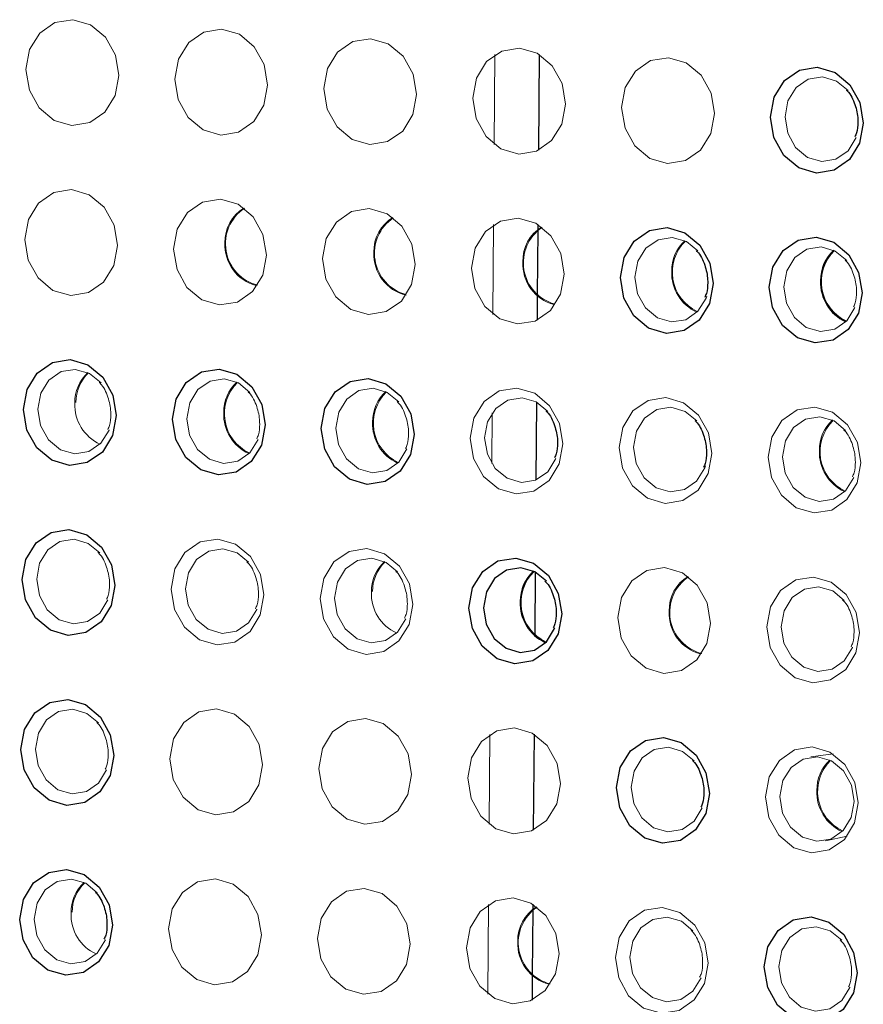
# Model space of a CAD drawing. Header units: millimetres. Extents: x -1472 to 1442, y -78 to 2620.
# Tile 29 of 102: x -914 to -895, y 1051 to 1074. Entities that reach past the tile are written whole.
import ezdxf

# ---------------------------------------------------------------- set-up
doc = ezdxf.new("R2010")
doc.units = ezdxf.units.MM

msp = doc.modelspace()

# ---------------------------------------------------------------- linework, layer by layer
at = {"color": 144, "linetype": 'Continuous', "lineweight": 18}
for p, q in [((-903.301, 1073.472), (-903.317, 1071.368)), ((-903.331, 1069.492), (-903.346, 1067.388)), ((-903.363, 1065.083), (-903.372, 1063.895)), ((-903.419, 1057.553), (-903.434, 1055.449)), ((-895.384, 1057.096), (-895.902, 1057.026)), ((-895.566, 1055.064), (-895.055, 1055.17)), ((-903.448, 1053.573), (-903.464, 1051.47))]:
    msp.add_line(p, q, dxfattribs=at)
at = {"color": 7, "linetype": 'Continuous', "lineweight": 25}
for p, q in [((-902.267, 1073.477), (-902.284, 1071.231)), ((-902.297, 1069.497), (-902.298, 1069.374)), ((-902.298, 1069.354), (-902.309, 1067.855)), ((-902.309, 1067.824), (-902.313, 1067.251)), ((-902.328, 1065.335), (-902.341, 1063.511)), ((-902.357, 1061.355), (-902.368, 1059.896)), ((-902.385, 1057.558), (-902.402, 1055.312)), ((-902.414, 1053.579), (-902.415, 1053.456)), ((-902.415, 1053.435), (-902.426, 1051.936)), ((-902.427, 1051.905), (-902.431, 1051.332))]:
    msp.add_line(p, q, dxfattribs=at)
at = {"color": 144, "linetype": 'Continuous', "lineweight": 18, "flags": 128}
for points in [[(-912.107, 1072.981), (-912.193, 1072.512), (-912.432, 1072.125), (-912.786, 1071.879), (-913.202, 1071.811), (-913.617, 1071.932), (-913.967, 1072.223), (-914.199, 1072.64), (-914.278, 1073.12), (-914.192, 1073.589), (-913.954, 1073.976), (-913.6, 1074.222), (-913.184, 1074.29), (-912.769, 1074.169), (-912.419, 1073.878), (-912.186, 1073.461), (-912.107, 1072.981)], [(-908.621, 1072.759), (-908.707, 1072.29), (-908.946, 1071.903), (-909.3, 1071.656), (-909.716, 1071.589), (-910.131, 1071.709), (-910.481, 1072.001), (-910.713, 1072.418), (-910.792, 1072.897), (-910.706, 1073.366), (-910.468, 1073.753), (-910.114, 1074), (-909.698, 1074.067), (-909.283, 1073.947), (-908.933, 1073.655), (-908.7, 1073.238), (-908.621, 1072.759)], [(-905.135, 1072.536), (-905.221, 1072.067), (-905.46, 1071.68), (-905.814, 1071.434), (-906.23, 1071.366), (-906.645, 1071.487), (-906.995, 1071.778), (-907.227, 1072.195), (-907.306, 1072.675), (-907.22, 1073.144), (-906.982, 1073.531), (-906.628, 1073.777), (-906.212, 1073.845), (-905.797, 1073.724), (-905.447, 1073.433), (-905.214, 1073.016), (-905.135, 1072.536)], [(-901.649, 1072.314), (-901.735, 1071.845), (-901.974, 1071.458), (-902.328, 1071.212), (-902.744, 1071.144), (-903.159, 1071.265), (-903.509, 1071.556), (-903.741, 1071.973), (-903.82, 1072.452), (-903.734, 1072.921), (-903.496, 1073.309), (-903.142, 1073.555), (-902.726, 1073.623), (-902.311, 1073.502), (-901.961, 1073.211), (-901.728, 1072.794), (-901.649, 1072.314)], [(-898.163, 1072.092), (-898.249, 1071.623), (-898.488, 1071.236), (-898.842, 1070.989), (-899.258, 1070.922), (-899.673, 1071.042), (-900.023, 1071.333), (-900.255, 1071.751), (-900.334, 1072.23), (-900.248, 1072.699), (-900.01, 1073.086), (-899.656, 1073.332), (-899.24, 1073.4), (-898.825, 1073.279), (-898.475, 1072.988), (-898.242, 1072.571), (-898.163, 1072.092)], [(-895.033, 1072.632), (-895.304, 1072.853), (-895.635, 1072.95), (-895.968, 1072.896), (-896.251, 1072.699), (-896.441, 1072.389), (-896.51, 1072.014), (-896.447, 1071.631), (-896.261, 1071.298), (-895.981, 1071.065), (-895.65, 1070.968), (-895.317, 1071.023), (-895.034, 1071.219), (-894.844, 1071.529), (-894.842, 1071.533)], [(-912.137, 1069.001), (-912.223, 1068.532), (-912.461, 1068.145), (-912.815, 1067.899), (-913.231, 1067.831), (-913.646, 1067.952), (-913.996, 1068.243), (-914.229, 1068.66), (-914.308, 1069.14), (-914.222, 1069.609), (-913.983, 1069.996), (-913.629, 1070.242), (-913.213, 1070.31), (-912.798, 1070.189), (-912.448, 1069.898), (-912.216, 1069.481), (-912.137, 1069.001)], [(-908.651, 1068.779), (-908.737, 1068.31), (-908.975, 1067.923), (-909.329, 1067.677), (-909.745, 1067.609), (-910.16, 1067.73), (-910.51, 1068.021), (-910.743, 1068.438), (-910.822, 1068.918), (-910.736, 1069.387), (-910.497, 1069.774), (-910.143, 1070.02), (-909.727, 1070.088), (-909.312, 1069.967), (-908.962, 1069.676), (-908.73, 1069.259), (-908.651, 1068.779)], [(-905.165, 1068.557), (-905.251, 1068.088), (-905.489, 1067.701), (-905.843, 1067.454), (-906.259, 1067.387), (-906.674, 1067.507), (-907.024, 1067.799), (-907.257, 1068.216), (-907.336, 1068.695), (-907.25, 1069.164), (-907.011, 1069.551), (-906.657, 1069.797), (-906.241, 1069.865), (-905.826, 1069.744), (-905.476, 1069.453), (-905.244, 1069.036), (-905.165, 1068.557)], [(-901.679, 1068.334), (-901.765, 1067.865), (-902.003, 1067.478), (-902.357, 1067.232), (-902.773, 1067.164), (-903.188, 1067.285), (-903.538, 1067.576), (-903.771, 1067.993), (-903.85, 1068.473), (-903.764, 1068.942), (-903.525, 1069.329), (-903.171, 1069.575), (-902.755, 1069.643), (-902.34, 1069.522), (-901.99, 1069.231), (-901.758, 1068.814), (-901.679, 1068.334)], [(-898.549, 1068.875), (-898.819, 1069.096), (-899.151, 1069.192), (-899.483, 1069.138), (-899.766, 1068.941), (-899.957, 1068.632), (-900.026, 1068.257), (-899.962, 1067.874), (-899.777, 1067.54), (-899.497, 1067.308), (-899.165, 1067.211), (-898.833, 1067.265), (-898.549, 1067.462), (-898.359, 1067.772), (-898.342, 1067.819)], [(-895.063, 1068.652), (-895.333, 1068.873), (-895.665, 1068.97), (-895.997, 1068.916), (-896.28, 1068.719), (-896.471, 1068.41), (-896.54, 1068.035), (-896.476, 1067.651), (-896.291, 1067.318), (-896.011, 1067.085), (-895.679, 1066.989), (-895.347, 1067.043), (-895.063, 1067.24), (-894.873, 1067.549), (-894.872, 1067.553)], [(-912.522, 1065.785), (-912.792, 1066.006), (-913.124, 1066.102), (-913.456, 1066.048), (-913.74, 1065.851), (-913.93, 1065.542), (-913.999, 1065.167), (-913.936, 1064.784), (-913.75, 1064.45), (-913.47, 1064.218), (-913.138, 1064.121), (-912.806, 1064.175), (-912.523, 1064.372), (-912.332, 1064.681), (-912.331, 1064.685)], [(-909.036, 1065.562), (-909.306, 1065.783), (-909.638, 1065.88), (-909.97, 1065.826), (-910.254, 1065.629), (-910.444, 1065.319), (-910.513, 1064.945), (-910.45, 1064.561), (-910.264, 1064.228), (-909.984, 1063.995), (-909.652, 1063.899), (-909.32, 1063.953), (-909.037, 1064.15), (-908.846, 1064.459), (-908.845, 1064.463)], [(-905.55, 1065.34), (-905.82, 1065.561), (-906.152, 1065.658), (-906.484, 1065.603), (-906.768, 1065.406), (-906.958, 1065.097), (-907.027, 1064.722), (-906.964, 1064.339), (-906.778, 1064.005), (-906.498, 1063.773), (-906.166, 1063.676), (-905.834, 1063.73), (-905.551, 1063.927), (-905.36, 1064.237), (-905.359, 1064.24)], [(-901.708, 1064.355), (-901.794, 1063.886), (-902.032, 1063.499), (-902.387, 1063.252), (-902.803, 1063.185), (-903.218, 1063.305), (-903.568, 1063.596), (-903.8, 1064.014), (-903.879, 1064.493), (-903.793, 1064.962), (-903.555, 1065.349), (-903.201, 1065.595), (-902.784, 1065.663), (-902.37, 1065.542), (-902.02, 1065.251), (-901.787, 1064.834), (-901.708, 1064.355)], [(-898.222, 1064.132), (-898.308, 1063.663), (-898.546, 1063.276), (-898.901, 1063.03), (-899.317, 1062.962), (-899.732, 1063.083), (-900.082, 1063.374), (-900.314, 1063.791), (-900.393, 1064.271), (-900.307, 1064.74), (-900.069, 1065.127), (-899.715, 1065.373), (-899.299, 1065.441), (-898.884, 1065.32), (-898.534, 1065.029), (-898.301, 1064.612), (-898.222, 1064.132)], [(-902.064, 1065.118), (-902.334, 1065.339), (-902.666, 1065.435), (-902.999, 1065.381), (-903.282, 1065.184), (-903.472, 1064.875), (-903.541, 1064.5), (-903.478, 1064.117), (-903.292, 1063.783), (-903.012, 1063.55), (-902.681, 1063.454), (-902.348, 1063.508), (-902.065, 1063.705), (-901.874, 1064.014), (-901.873, 1064.018)], [(-898.578, 1064.895), (-898.848, 1065.116), (-899.18, 1065.213), (-899.513, 1065.159), (-899.796, 1064.962), (-899.986, 1064.652), (-900.055, 1064.277), (-899.992, 1063.894), (-899.806, 1063.561), (-899.526, 1063.328), (-899.195, 1063.231), (-898.862, 1063.286), (-898.579, 1063.482), (-898.388, 1063.792), (-898.372, 1063.84)], [(-894.736, 1063.91), (-894.822, 1063.441), (-895.061, 1063.054), (-895.415, 1062.808), (-895.831, 1062.74), (-896.246, 1062.861), (-896.596, 1063.152), (-896.828, 1063.569), (-896.907, 1064.048), (-896.821, 1064.517), (-896.583, 1064.904), (-896.229, 1065.151), (-895.813, 1065.218), (-895.398, 1065.098), (-895.048, 1064.806), (-894.815, 1064.389), (-894.736, 1063.91)], [(-895.092, 1064.673), (-895.362, 1064.894), (-895.694, 1064.99), (-896.027, 1064.936), (-896.31, 1064.739), (-896.5, 1064.43), (-896.569, 1064.055), (-896.506, 1063.672), (-896.32, 1063.338), (-896.04, 1063.106), (-895.709, 1063.009), (-895.376, 1063.063), (-895.093, 1063.26), (-894.902, 1063.569), (-894.901, 1063.573)], [(-912.552, 1061.805), (-912.822, 1062.026), (-913.153, 1062.123), (-913.486, 1062.068), (-913.769, 1061.872), (-913.959, 1061.562), (-914.028, 1061.187), (-913.965, 1060.804), (-913.779, 1060.471), (-913.499, 1060.238), (-913.168, 1060.141), (-912.835, 1060.195), (-912.552, 1060.392), (-912.362, 1060.702), (-912.36, 1060.705)], [(-908.709, 1060.82), (-908.796, 1060.351), (-909.034, 1059.964), (-909.388, 1059.717), (-909.804, 1059.65), (-910.219, 1059.77), (-910.569, 1060.062), (-910.801, 1060.479), (-910.881, 1060.958), (-910.794, 1061.427), (-910.556, 1061.814), (-910.202, 1062.06), (-909.786, 1062.128), (-909.371, 1062.007), (-909.021, 1061.716), (-908.789, 1061.299), (-908.709, 1060.82)], [(-909.066, 1061.583), (-909.336, 1061.804), (-909.667, 1061.9), (-910, 1061.846), (-910.283, 1061.649), (-910.473, 1061.34), (-910.542, 1060.965), (-910.479, 1060.582), (-910.293, 1060.248), (-910.013, 1060.015), (-909.682, 1059.919), (-909.349, 1059.973), (-909.066, 1060.17), (-908.876, 1060.479), (-908.874, 1060.483)], [(-905.223, 1060.597), (-905.31, 1060.128), (-905.548, 1059.741), (-905.902, 1059.495), (-906.318, 1059.427), (-906.733, 1059.548), (-907.083, 1059.839), (-907.315, 1060.256), (-907.395, 1060.736), (-907.308, 1061.205), (-907.07, 1061.592), (-906.716, 1061.838), (-906.3, 1061.906), (-905.885, 1061.785), (-905.535, 1061.494), (-905.303, 1061.077), (-905.223, 1060.597)], [(-905.58, 1061.36), (-905.85, 1061.581), (-906.181, 1061.678), (-906.514, 1061.624), (-906.797, 1061.427), (-906.987, 1061.117), (-907.056, 1060.743), (-906.993, 1060.359), (-906.807, 1060.026), (-906.527, 1059.793), (-906.196, 1059.697), (-905.863, 1059.751), (-905.58, 1059.948), (-905.39, 1060.257), (-905.388, 1060.261)], [(-898.251, 1060.153), (-898.338, 1059.684), (-898.576, 1059.296), (-898.93, 1059.05), (-899.346, 1058.982), (-899.761, 1059.103), (-900.111, 1059.394), (-900.344, 1059.811), (-900.423, 1060.291), (-900.337, 1060.76), (-900.098, 1061.147), (-899.744, 1061.393), (-899.328, 1061.461), (-898.913, 1061.34), (-898.563, 1061.049), (-898.331, 1060.632), (-898.251, 1060.153)], [(-894.765, 1059.93), (-894.852, 1059.461), (-895.09, 1059.074), (-895.444, 1058.828), (-895.86, 1058.76), (-896.275, 1058.881), (-896.625, 1059.172), (-896.858, 1059.589), (-896.937, 1060.069), (-896.851, 1060.538), (-896.612, 1060.925), (-896.258, 1061.171), (-895.842, 1061.239), (-895.427, 1061.118), (-895.077, 1060.827), (-894.845, 1060.41), (-894.765, 1059.93)], [(-895.122, 1060.693), (-895.392, 1060.914), (-895.723, 1061.011), (-896.056, 1060.956), (-896.339, 1060.76), (-896.53, 1060.45), (-896.598, 1060.075), (-896.535, 1059.692), (-896.349, 1059.359), (-896.069, 1059.126), (-895.738, 1059.029), (-895.405, 1059.084), (-895.122, 1059.28), (-894.932, 1059.59), (-894.93, 1059.594)], [(-912.581, 1057.825), (-912.851, 1058.046), (-913.183, 1058.143), (-913.515, 1058.089), (-913.798, 1057.892), (-913.989, 1057.582), (-914.058, 1057.208), (-913.994, 1056.824), (-913.809, 1056.491), (-913.529, 1056.258), (-913.197, 1056.162), (-912.865, 1056.216), (-912.581, 1056.413), (-912.391, 1056.722), (-912.39, 1056.726)], [(-908.739, 1056.84), (-908.825, 1056.371), (-909.063, 1055.984), (-909.417, 1055.738), (-909.834, 1055.67), (-910.248, 1055.791), (-910.598, 1056.082), (-910.831, 1056.499), (-910.91, 1056.978), (-910.824, 1057.448), (-910.586, 1057.835), (-910.231, 1058.081), (-909.815, 1058.149), (-909.4, 1058.028), (-909.05, 1057.737), (-908.818, 1057.32), (-908.739, 1056.84)], [(-905.253, 1056.618), (-905.339, 1056.149), (-905.577, 1055.762), (-905.931, 1055.515), (-906.348, 1055.448), (-906.762, 1055.568), (-907.112, 1055.859), (-907.345, 1056.277), (-907.424, 1056.756), (-907.338, 1057.225), (-907.1, 1057.612), (-906.745, 1057.858), (-906.329, 1057.926), (-905.914, 1057.805), (-905.564, 1057.514), (-905.332, 1057.097), (-905.253, 1056.618)], [(-901.767, 1056.395), (-901.853, 1055.926), (-902.091, 1055.539), (-902.445, 1055.293), (-902.862, 1055.225), (-903.276, 1055.346), (-903.627, 1055.637), (-903.859, 1056.054), (-903.938, 1056.534), (-903.852, 1057.003), (-903.614, 1057.39), (-903.259, 1057.636), (-902.843, 1057.704), (-902.429, 1057.583), (-902.078, 1057.292), (-901.846, 1056.875), (-901.767, 1056.395)], [(-898.637, 1056.936), (-898.907, 1057.157), (-899.239, 1057.253), (-899.571, 1057.199), (-899.854, 1057.002), (-900.045, 1056.693), (-900.114, 1056.318), (-900.05, 1055.935), (-899.865, 1055.601), (-899.585, 1055.369), (-899.253, 1055.272), (-898.921, 1055.326), (-898.638, 1055.523), (-898.447, 1055.832), (-898.446, 1055.836)], [(-894.795, 1055.95), (-894.881, 1055.481), (-895.119, 1055.094), (-895.473, 1054.848), (-895.89, 1054.78), (-896.304, 1054.901), (-896.655, 1055.192), (-896.887, 1055.609), (-896.966, 1056.089), (-896.88, 1056.558), (-896.642, 1056.945), (-896.287, 1057.191), (-895.871, 1057.259), (-895.457, 1057.138), (-895.106, 1056.847), (-894.874, 1056.43), (-894.795, 1055.95)], [(-894.892, 1055.985), (-894.955, 1056.368), (-895.141, 1056.702), (-895.421, 1056.934), (-895.753, 1057.031), (-896.085, 1056.977), (-896.368, 1056.78), (-896.559, 1056.471), (-896.628, 1056.096), (-896.565, 1055.712), (-896.379, 1055.379), (-896.099, 1055.146), (-895.767, 1055.05), (-895.435, 1055.104), (-895.152, 1055.301), (-894.961, 1055.61), (-894.892, 1055.985)], [(-912.61, 1053.846), (-912.88, 1054.067), (-913.212, 1054.163), (-913.545, 1054.109), (-913.828, 1053.912), (-914.018, 1053.603), (-914.087, 1053.228), (-914.024, 1052.845), (-913.838, 1052.511), (-913.558, 1052.278), (-913.227, 1052.182), (-912.894, 1052.236), (-912.611, 1052.433), (-912.42, 1052.742), (-912.419, 1052.746)], [(-908.768, 1052.86), (-908.854, 1052.391), (-909.093, 1052.004), (-909.447, 1051.758), (-909.863, 1051.69), (-910.278, 1051.811), (-910.628, 1052.102), (-910.86, 1052.519), (-910.939, 1052.999), (-910.853, 1053.468), (-910.615, 1053.855), (-910.261, 1054.101), (-909.845, 1054.169), (-909.43, 1054.048), (-909.08, 1053.757), (-908.847, 1053.34), (-908.768, 1052.86)], [(-905.282, 1052.638), (-905.368, 1052.169), (-905.607, 1051.782), (-905.961, 1051.536), (-906.377, 1051.468), (-906.792, 1051.589), (-907.142, 1051.88), (-907.374, 1052.297), (-907.453, 1052.776), (-907.367, 1053.245), (-907.129, 1053.632), (-906.775, 1053.879), (-906.359, 1053.947), (-905.944, 1053.826), (-905.594, 1053.535), (-905.361, 1053.117), (-905.282, 1052.638)], [(-901.796, 1052.416), (-901.882, 1051.947), (-902.121, 1051.559), (-902.475, 1051.313), (-902.891, 1051.245), (-903.306, 1051.366), (-903.656, 1051.657), (-903.888, 1052.074), (-903.967, 1052.554), (-903.881, 1053.023), (-903.643, 1053.41), (-903.289, 1053.656), (-902.873, 1053.724), (-902.458, 1053.603), (-902.108, 1053.312), (-901.875, 1052.895), (-901.796, 1052.416)], [(-898.31, 1052.193), (-898.396, 1051.724), (-898.635, 1051.337), (-898.989, 1051.091), (-899.405, 1051.023), (-899.82, 1051.144), (-900.17, 1051.435), (-900.402, 1051.852), (-900.481, 1052.332), (-900.395, 1052.801), (-900.157, 1053.188), (-899.803, 1053.434), (-899.387, 1053.502), (-898.972, 1053.381), (-898.622, 1053.09), (-898.389, 1052.673), (-898.31, 1052.193)], [(-898.666, 1052.956), (-898.937, 1053.177), (-899.268, 1053.274), (-899.601, 1053.219), (-899.884, 1053.023), (-900.074, 1052.713), (-900.143, 1052.338), (-900.08, 1051.955), (-899.894, 1051.622), (-899.614, 1051.389), (-899.283, 1051.292), (-898.95, 1051.347), (-898.667, 1051.543), (-898.476, 1051.853), (-898.475, 1051.857)], [(-895.18, 1052.734), (-895.451, 1052.955), (-895.782, 1053.051), (-896.115, 1052.997), (-896.398, 1052.8), (-896.588, 1052.491), (-896.657, 1052.116), (-896.594, 1051.733), (-896.408, 1051.399), (-896.128, 1051.167), (-895.797, 1051.07), (-895.464, 1051.124), (-895.181, 1051.321), (-894.99, 1051.63), (-894.989, 1051.634)]]:
    msp.add_lwpolyline(points, dxfattribs=at)
at = {"color": 7, "linetype": 'Continuous', "lineweight": 25, "flags": 128}
for points in [[(-894.677, 1071.869), (-894.763, 1071.4), (-895.002, 1071.013), (-895.356, 1070.767), (-895.772, 1070.699), (-896.187, 1070.82), (-896.537, 1071.111), (-896.769, 1071.528), (-896.849, 1072.008), (-896.762, 1072.477), (-896.524, 1072.864), (-896.17, 1073.11), (-895.754, 1073.178), (-895.339, 1073.057), (-894.989, 1072.766), (-894.756, 1072.349), (-894.677, 1071.869)], [(-898.193, 1068.112), (-898.279, 1067.643), (-898.517, 1067.256), (-898.871, 1067.01), (-899.287, 1066.942), (-899.702, 1067.063), (-900.052, 1067.354), (-900.285, 1067.771), (-900.364, 1068.25), (-900.278, 1068.719), (-900.039, 1069.106), (-899.685, 1069.353), (-899.269, 1069.421), (-898.854, 1069.3), (-898.504, 1069.009), (-898.272, 1068.591), (-898.193, 1068.112)], [(-894.707, 1067.89), (-894.793, 1067.421), (-895.031, 1067.033), (-895.385, 1066.787), (-895.801, 1066.719), (-896.216, 1066.84), (-896.566, 1067.131), (-896.799, 1067.548), (-896.878, 1068.028), (-896.792, 1068.497), (-896.553, 1068.884), (-896.199, 1069.13), (-895.783, 1069.198), (-895.368, 1069.077), (-895.018, 1068.786), (-894.786, 1068.369), (-894.707, 1067.89)], [(-912.166, 1065.022), (-912.252, 1064.553), (-912.49, 1064.166), (-912.845, 1063.919), (-913.261, 1063.852), (-913.675, 1063.972), (-914.026, 1064.264), (-914.258, 1064.681), (-914.337, 1065.16), (-914.251, 1065.629), (-914.013, 1066.016), (-913.659, 1066.263), (-913.242, 1066.33), (-912.828, 1066.21), (-912.477, 1065.918), (-912.245, 1065.501), (-912.166, 1065.022)], [(-908.68, 1064.799), (-908.766, 1064.33), (-909.004, 1063.943), (-909.359, 1063.697), (-909.775, 1063.629), (-910.189, 1063.75), (-910.54, 1064.041), (-910.772, 1064.458), (-910.851, 1064.938), (-910.765, 1065.407), (-910.527, 1065.794), (-910.173, 1066.04), (-909.756, 1066.108), (-909.342, 1065.987), (-908.991, 1065.696), (-908.759, 1065.279), (-908.68, 1064.799)], [(-905.194, 1064.577), (-905.28, 1064.108), (-905.518, 1063.721), (-905.873, 1063.475), (-906.289, 1063.407), (-906.704, 1063.528), (-907.054, 1063.819), (-907.286, 1064.236), (-907.365, 1064.715), (-907.279, 1065.184), (-907.041, 1065.572), (-906.687, 1065.818), (-906.27, 1065.886), (-905.856, 1065.765), (-905.506, 1065.474), (-905.273, 1065.057), (-905.194, 1064.577)], [(-912.195, 1061.042), (-912.282, 1060.573), (-912.52, 1060.186), (-912.874, 1059.94), (-913.29, 1059.872), (-913.705, 1059.993), (-914.055, 1060.284), (-914.287, 1060.701), (-914.367, 1061.181), (-914.28, 1061.65), (-914.042, 1062.037), (-913.688, 1062.283), (-913.272, 1062.351), (-912.857, 1062.23), (-912.507, 1061.939), (-912.275, 1061.522), (-912.195, 1061.042)], [(-901.737, 1060.375), (-901.824, 1059.906), (-902.062, 1059.519), (-902.416, 1059.273), (-902.832, 1059.205), (-903.247, 1059.326), (-903.597, 1059.617), (-903.829, 1060.034), (-903.909, 1060.513), (-903.822, 1060.982), (-903.584, 1061.369), (-903.23, 1061.616), (-902.814, 1061.684), (-902.399, 1061.563), (-902.049, 1061.272), (-901.817, 1060.854), (-901.737, 1060.375)], [(-902.094, 1061.138), (-902.364, 1061.359), (-902.695, 1061.455), (-903.028, 1061.401), (-903.311, 1061.204), (-903.501, 1060.895), (-903.57, 1060.52), (-903.507, 1060.137), (-903.321, 1059.803), (-903.041, 1059.571), (-902.71, 1059.474), (-902.377, 1059.528), (-902.094, 1059.725), (-901.904, 1060.035), (-901.902, 1060.038)], [(-912.225, 1057.062), (-912.311, 1056.593), (-912.549, 1056.206), (-912.903, 1055.96), (-913.32, 1055.892), (-913.734, 1056.013), (-914.084, 1056.304), (-914.317, 1056.721), (-914.396, 1057.201), (-914.31, 1057.67), (-914.072, 1058.057), (-913.717, 1058.303), (-913.301, 1058.371), (-912.886, 1058.25), (-912.536, 1057.959), (-912.304, 1057.542), (-912.225, 1057.062)], [(-898.281, 1056.173), (-898.367, 1055.704), (-898.605, 1055.317), (-898.959, 1055.071), (-899.376, 1055.003), (-899.79, 1055.124), (-900.141, 1055.415), (-900.373, 1055.832), (-900.452, 1056.311), (-900.366, 1056.78), (-900.128, 1057.167), (-899.773, 1057.414), (-899.357, 1057.481), (-898.943, 1057.361), (-898.592, 1057.069), (-898.36, 1056.652), (-898.281, 1056.173)], [(-912.254, 1053.083), (-912.34, 1052.614), (-912.579, 1052.227), (-912.933, 1051.98), (-913.349, 1051.913), (-913.764, 1052.033), (-914.114, 1052.325), (-914.346, 1052.742), (-914.425, 1053.221), (-914.339, 1053.69), (-914.101, 1054.077), (-913.747, 1054.323), (-913.331, 1054.391), (-912.916, 1054.27), (-912.566, 1053.979), (-912.333, 1053.562), (-912.254, 1053.083)], [(-894.824, 1051.971), (-894.91, 1051.502), (-895.149, 1051.115), (-895.503, 1050.869), (-895.919, 1050.801), (-896.334, 1050.922), (-896.684, 1051.213), (-896.916, 1051.63), (-896.995, 1052.109), (-896.909, 1052.578), (-896.671, 1052.965), (-896.317, 1053.212), (-895.901, 1053.279), (-895.486, 1053.159), (-895.136, 1052.867), (-894.903, 1052.45), (-894.824, 1051.971)]]:
    msp.add_lwpolyline(points, dxfattribs=at)
at = {"color": 144, "linetype": 'Continuous', "lineweight": 18}
for centre, radius, start, end in [((-908.698, 1069.093), 0.922, 121.4361, 181.6585), ((-908.607, 1069.042), 1.001, 123.9269, 255.4926), ((-905.212, 1068.87), 0.922, 121.2649, 181.6655), ((-905.119, 1068.819), 1.002, 124.1976, 254.3328), ((-901.726, 1068.648), 0.922, 121.4361, 181.6585), ((-901.633, 1068.597), 1.002, 124.1976, 254.3328), ((-908.636, 1069.017), 0.985, 177.1583, 255.204), ((-898.215, 1068.419), 0.946, 132.6437, 181.2011), ((-898.125, 1068.378), 1.021, 134.4689, 244.4488), ((-905.153, 1068.794), 0.982, 177.0809, 256.6876), ((-894.639, 1068.156), 1.021, 134.4689, 244.4488), ((-901.664, 1068.572), 0.985, 177.1583, 255.204), ((-898.157, 1068.357), 1.005, 177.6401, 245.7444), ((-912.189, 1065.329), 0.946, 132.6452, 181.2011), ((-912.167, 1065.333), 0.942, 133.3821, 180.3769), ((-908.703, 1065.106), 0.946, 132.3206, 181.2143), ((-908.612, 1065.066), 1.021, 134.4689, 244.4488), ((-905.218, 1064.884), 0.946, 132.3206, 181.2143), ((-905.126, 1064.843), 1.021, 134.4689, 244.4488), ((-912.13, 1065.267), 1.005, 177.6402, 245.743), ((-908.643, 1065.045), 1.007, 177.6662, 245.2164), ((-905.157, 1064.823), 1.007, 177.6662, 245.2164), ((-894.76, 1064.217), 0.946, 132.3206, 181.2143), ((-894.669, 1064.176), 1.021, 134.4689, 244.9506), ((-894.699, 1064.156), 1.007, 177.6662, 245.2164), ((-905.246, 1060.904), 0.946, 132.6371, 181.2014), ((-905.224, 1060.908), 0.942, 133.3989, 180.3762), ((-901.669, 1060.641), 1.021, 134.4689, 244.4488), ((-898.299, 1060.466), 0.922, 121.4361, 181.6585), ((-898.208, 1060.415), 1.001, 123.9205, 255.499), ((-905.188, 1060.843), 1.005, 177.6398, 245.7508), ((-898.237, 1060.391), 0.985, 177.1583, 255.204), ((-894.818, 1056.257), 0.946, 132.6431, 181.2012), ((-894.727, 1056.217), 1.021, 134.4689, 244.4488), ((-894.759, 1056.196), 1.005, 177.6401, 245.745), ((-912.277, 1053.389), 0.946, 132.6445, 181.2011), ((-912.255, 1053.394), 0.942, 133.3821, 180.3754), ((-901.844, 1052.729), 0.922, 121.4361, 181.6585), ((-901.753, 1052.678), 1.001, 123.9211, 255.4984), ((-912.219, 1053.328), 1.005, 177.6401, 245.7437), ((-901.782, 1052.654), 0.985, 177.1583, 255.204)]:
    msp.add_arc(centre, radius, start, end, dxfattribs=at)
at = {"color": 7, "linetype": 'Continuous', "lineweight": 25}
for centre, radius, start, end in [((-894.73, 1068.197), 0.946, 132.3206, 181.2143), ((-894.67, 1068.135), 1.007, 177.6662, 245.2164), ((-901.761, 1060.682), 0.946, 132.3206, 181.2143), ((-901.701, 1060.621), 1.007, 177.6662, 245.2164)]:
    msp.add_arc(centre, radius, start, end, dxfattribs=at)
for points, knots in [([(-895.075, 1072.64), (-895.068, 1072.634), (-894.974, 1072.553), (-894.864, 1072.31), (-894.806, 1072.051), (-894.805, 1071.913), (-894.805, 1071.892)], [0, 0, 0, 0, 0.039263, 0.496892, 0.921711, 1, 1, 1, 1]), ([(-894.805, 1071.892), (-894.807, 1071.804), (-894.811, 1071.678), (-894.86, 1071.574), (-894.875, 1071.544)], [0, 0, 0, 0, 0.705739, 1, 1, 1, 1]), ([(-898.591, 1068.883), (-898.583, 1068.876), (-898.489, 1068.795), (-898.38, 1068.552), (-898.322, 1068.294), (-898.32, 1068.156), (-898.32, 1068.135)], [0, 0, 0, 0, 0.039263, 0.496892, 0.921711, 1, 1, 1, 1]), ([(-898.32, 1068.135), (-898.323, 1068.046), (-898.327, 1067.921), (-898.376, 1067.817), (-898.39, 1067.786)], [0, 0, 0, 0, 0.705739, 1, 1, 1, 1]), ([(-902.106, 1065.125), (-902.099, 1065.119), (-902.005, 1065.038), (-901.895, 1064.795), (-901.837, 1064.536), (-901.836, 1064.399), (-901.835, 1064.377)], [0, 0, 0, 0, 0.039263, 0.496892, 0.921711, 1, 1, 1, 1]), ([(-898.62, 1064.903), (-898.613, 1064.897), (-898.519, 1064.816), (-898.409, 1064.573), (-898.351, 1064.314), (-898.35, 1064.176), (-898.349, 1064.155)], [0, 0, 0, 0, 0.039263, 0.496892, 0.921711, 1, 1, 1, 1]), ([(-901.835, 1064.377), (-901.838, 1064.289), (-901.842, 1064.164), (-901.891, 1064.06), (-901.906, 1064.029)], [0, 0, 0, 0, 0.705739, 1, 1, 1, 1]), ([(-898.349, 1064.155), (-898.352, 1064.067), (-898.356, 1063.941), (-898.405, 1063.837), (-898.42, 1063.807)], [0, 0, 0, 0, 0.705739, 1, 1, 1, 1]), ([(-902.135, 1061.146), (-902.128, 1061.139), (-902.034, 1061.058), (-901.924, 1060.815), (-901.866, 1060.557), (-901.865, 1060.419), (-901.865, 1060.398)], [0, 0, 0, 0, 0.039263, 0.496892, 0.921711, 1, 1, 1, 1]), ([(-901.865, 1060.398), (-901.867, 1060.309), (-901.871, 1060.184), (-901.921, 1060.08), (-901.935, 1060.049)], [0, 0, 0, 0, 0.705739, 1, 1, 1, 1]), ([(-898.679, 1056.944), (-898.671, 1056.937), (-898.577, 1056.856), (-898.468, 1056.613), (-898.41, 1056.355), (-898.408, 1056.217), (-898.408, 1056.196)], [0, 0, 0, 0, 0.039263, 0.496892, 0.921711, 1, 1, 1, 1]), ([(-898.408, 1056.196), (-898.411, 1056.107), (-898.415, 1055.982), (-898.464, 1055.878), (-898.479, 1055.847)], [0, 0, 0, 0, 0.705739, 1, 1, 1, 1]), ([(-912.652, 1053.854), (-912.645, 1053.847), (-912.551, 1053.766), (-912.441, 1053.523), (-912.383, 1053.265), (-912.382, 1053.127), (-912.382, 1053.106)], [0, 0, 0, 0, 0.039263, 0.496892, 0.921711, 1, 1, 1, 1]), ([(-912.382, 1053.106), (-912.384, 1053.017), (-912.388, 1052.892), (-912.437, 1052.788), (-912.452, 1052.757)], [0, 0, 0, 0, 0.705739, 1, 1, 1, 1])]:
    msp.add_open_spline(points, degree=3, knots=knots, dxfattribs=at)
at = {"color": 144, "linetype": 'Continuous', "lineweight": 18}
for points, knots in [([(-895.105, 1068.66), (-895.097, 1068.654), (-895.003, 1068.573), (-894.894, 1068.33), (-894.836, 1068.071), (-894.834, 1067.934), (-894.834, 1067.912)], [0, 0, 0, 0, 0.039263, 0.496892, 0.921711, 1, 1, 1, 1]), ([(-894.834, 1067.912), (-894.837, 1067.824), (-894.841, 1067.699), (-894.89, 1067.595), (-894.904, 1067.564)], [0, 0, 0, 0, 0.705739, 1, 1, 1, 1]), ([(-912.564, 1065.793), (-912.557, 1065.786), (-912.462, 1065.705), (-912.353, 1065.462), (-912.295, 1065.204), (-912.294, 1065.066), (-912.293, 1065.045)], [0, 0, 0, 0, 0.039263, 0.496892, 0.921711, 1, 1, 1, 1]), ([(-909.078, 1065.57), (-909.071, 1065.564), (-908.977, 1065.483), (-908.867, 1065.24), (-908.809, 1064.981), (-908.808, 1064.844), (-908.807, 1064.822)], [0, 0, 0, 0, 0.039263, 0.496892, 0.921711, 1, 1, 1, 1]), ([(-905.592, 1065.348), (-905.585, 1065.341), (-905.491, 1065.26), (-905.381, 1065.017), (-905.323, 1064.759), (-905.322, 1064.621), (-905.321, 1064.6)], [0, 0, 0, 0, 0.039263, 0.496892, 0.921711, 1, 1, 1, 1]), ([(-912.293, 1065.045), (-912.296, 1064.956), (-912.3, 1064.831), (-912.349, 1064.727), (-912.364, 1064.696)], [0, 0, 0, 0, 0.705739, 1, 1, 1, 1]), ([(-908.807, 1064.822), (-908.81, 1064.734), (-908.814, 1064.609), (-908.863, 1064.505), (-908.878, 1064.474)], [0, 0, 0, 0, 0.705739, 1, 1, 1, 1]), ([(-905.321, 1064.6), (-905.324, 1064.511), (-905.328, 1064.386), (-905.377, 1064.282), (-905.392, 1064.252)], [0, 0, 0, 0, 0.705739, 1, 1, 1, 1]), ([(-895.134, 1064.681), (-895.127, 1064.674), (-895.033, 1064.593), (-894.923, 1064.35), (-894.865, 1064.092), (-894.864, 1063.954), (-894.863, 1063.933)], [0, 0, 0, 0, 0.039263, 0.496892, 0.921711, 1, 1, 1, 1]), ([(-894.863, 1063.933), (-894.866, 1063.844), (-894.87, 1063.719), (-894.919, 1063.615), (-894.934, 1063.584)], [0, 0, 0, 0, 0.705739, 1, 1, 1, 1]), ([(-912.593, 1061.813), (-912.586, 1061.806), (-912.492, 1061.725), (-912.382, 1061.483), (-912.324, 1061.224), (-912.323, 1061.086), (-912.323, 1061.065)], [0, 0, 0, 0, 0.039263, 0.496892, 0.921711, 1, 1, 1, 1]), ([(-909.107, 1061.591), (-909.1, 1061.584), (-909.006, 1061.503), (-908.896, 1061.26), (-908.838, 1061.002), (-908.837, 1060.864), (-908.837, 1060.842)], [0, 0, 0, 0, 0.039263, 0.496892, 0.921711, 1, 1, 1, 1]), ([(-905.621, 1061.368), (-905.614, 1061.362), (-905.52, 1061.281), (-905.41, 1061.038), (-905.352, 1060.779), (-905.351, 1060.642), (-905.351, 1060.62)], [0, 0, 0, 0, 0.039263, 0.496892, 0.921711, 1, 1, 1, 1]), ([(-912.323, 1061.065), (-912.325, 1060.976), (-912.329, 1060.851), (-912.379, 1060.747), (-912.393, 1060.717)], [0, 0, 0, 0, 0.705739, 1, 1, 1, 1]), ([(-908.837, 1060.842), (-908.839, 1060.754), (-908.843, 1060.629), (-908.893, 1060.525), (-908.907, 1060.494)], [0, 0, 0, 0, 0.705739, 1, 1, 1, 1]), ([(-905.351, 1060.62), (-905.353, 1060.532), (-905.357, 1060.406), (-905.407, 1060.302), (-905.421, 1060.272)], [0, 0, 0, 0, 0.705739, 1, 1, 1, 1]), ([(-895.163, 1060.701), (-895.156, 1060.695), (-895.062, 1060.614), (-894.952, 1060.371), (-894.894, 1060.112), (-894.893, 1059.974), (-894.893, 1059.953)], [0, 0, 0, 0, 0.039263, 0.496892, 0.921711, 1, 1, 1, 1]), ([(-894.893, 1059.953), (-894.896, 1059.865), (-894.899, 1059.739), (-894.949, 1059.635), (-894.963, 1059.605)], [0, 0, 0, 0, 0.705739, 1, 1, 1, 1]), ([(-912.623, 1057.833), (-912.615, 1057.827), (-912.521, 1057.746), (-912.412, 1057.503), (-912.354, 1057.244), (-912.352, 1057.107), (-912.352, 1057.085)], [0, 0, 0, 0, 0.039263, 0.496892, 0.921711, 1, 1, 1, 1]), ([(-912.352, 1057.085), (-912.355, 1056.997), (-912.359, 1056.872), (-912.408, 1056.768), (-912.422, 1056.737)], [0, 0, 0, 0, 0.705739, 1, 1, 1, 1]), ([(-898.708, 1052.964), (-898.701, 1052.958), (-898.607, 1052.877), (-898.497, 1052.634), (-898.439, 1052.375), (-898.438, 1052.237), (-898.438, 1052.216)], [0, 0, 0, 0, 0.039263, 0.496892, 0.921711, 1, 1, 1, 1]), ([(-895.222, 1052.742), (-895.215, 1052.735), (-895.121, 1052.654), (-895.011, 1052.411), (-894.953, 1052.153), (-894.952, 1052.015), (-894.952, 1051.994)], [0, 0, 0, 0, 0.039263, 0.496892, 0.921711, 1, 1, 1, 1]), ([(-898.438, 1052.216), (-898.44, 1052.128), (-898.444, 1052.002), (-898.493, 1051.898), (-898.508, 1051.868)], [0, 0, 0, 0, 0.705739, 1, 1, 1, 1]), ([(-894.952, 1051.994), (-894.954, 1051.905), (-894.958, 1051.78), (-895.007, 1051.676), (-895.022, 1051.645)], [0, 0, 0, 0, 0.705739, 1, 1, 1, 1])]:
    msp.add_open_spline(points, degree=3, knots=knots, dxfattribs=at)

doc.saveas('drawing.dxf')
